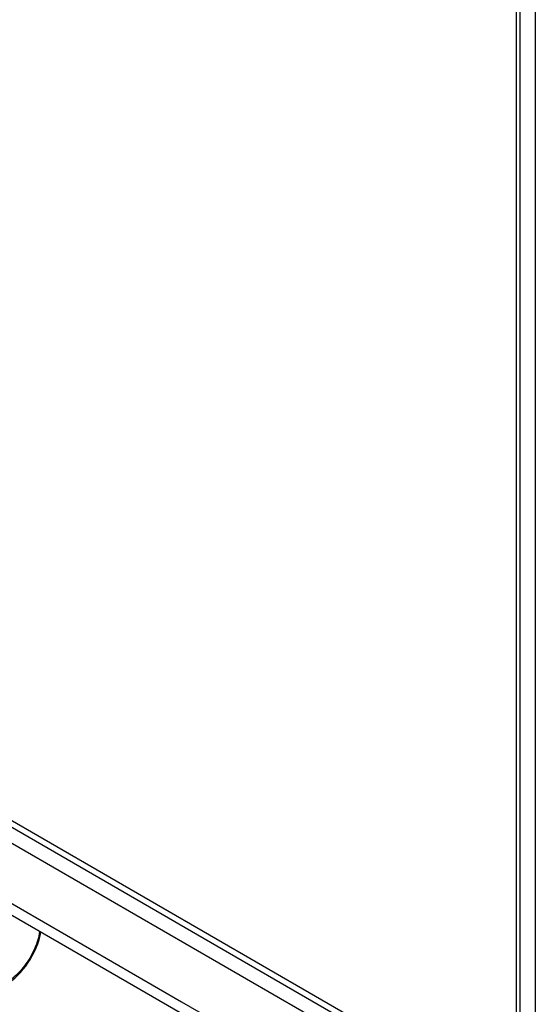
# Model space of a CAD drawing. Header units: millimetres. Extents: x 155400 to 158106, y 111257 to 114783.
# Tile 65 of 152: x 157878 to 157966, y 111583 to 111753. Entities that reach past the tile are written whole.
import ezdxf

# ---------------------------------------------------------------- set-up
doc = ezdxf.new("R2010")
doc.units = ezdxf.units.MM

msp = doc.modelspace()

# ---------------------------------------------------------------- linework, layer by layer
at = {"color": 7, "linetype": 'Continuous', "lineweight": 25}
for p, q in [((157962.98, 112270.46), (157962.98, 111576.2)), ((157963.64, 111564.05), (157963.64, 112269.54)), ((157966.26, 111879.48), (157966.26, 111574.3)), ((157961.92, 111564.36), (157844.89, 111631.91)), ((157845.95, 111632.53), (157962.98, 111564.97)), ((157843.3, 111630.18), (157959.26, 111563.23)), ((157853.91, 111613.65), (157905.4, 111583.92)), ((157905.17, 111582.01), (157858.15, 111609.16)), ((157905.4, 111583.92), (157930.63, 111569.36))]:
    msp.add_line(p, q, dxfattribs=at)
msp.add_ellipse((157874.91, 111594.18), major_axis=(4.5, 7.79), ratio=0.595062, start_param=3.941984, end_param=5.259234, dxfattribs=at)
msp.add_open_spline([(157880.95, 111595.99), (157880.92, 111595.75), (157880.83, 111595.06), (157880.45, 111593.84), (157879.86, 111592.41), (157879.08, 111591.04), (157878.17, 111589.77), (157877.15, 111588.66), (157876.18, 111587.83), (157875.57, 111587.45), (157875.31, 111587.29)], degree=3, knots=[0, 0, 0, 0, 0.074514, 0.212411, 0.350001, 0.487468, 0.624992, 0.762673, 0.900596, 1, 1, 1, 1], dxfattribs=at)

doc.saveas('drawing.dxf')
